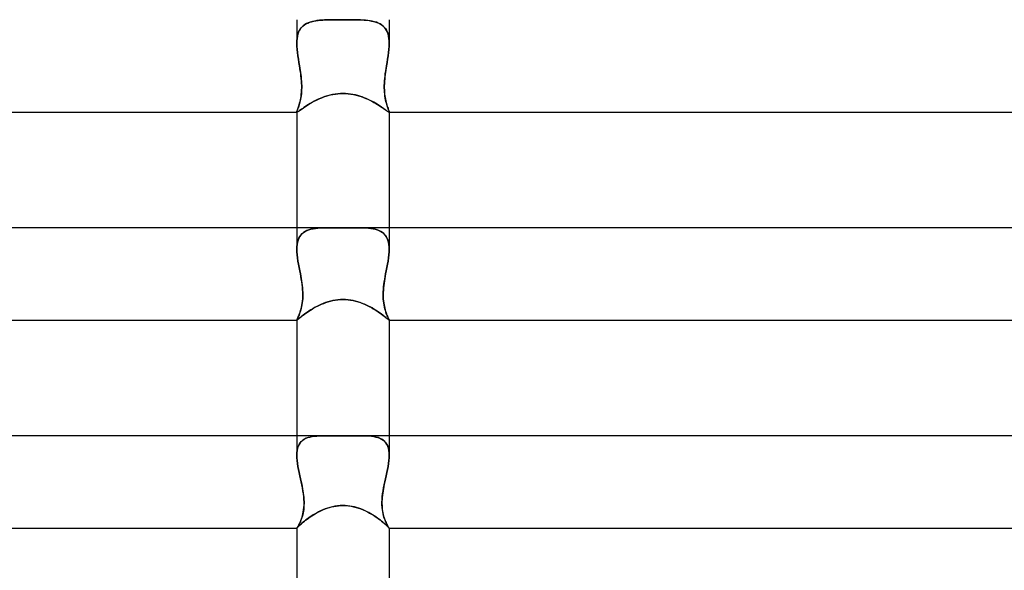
# Model space of a CAD drawing. Header units: millimetres. Extents: x -247 to 247, y -2 to 180.
# Tile 38 of 58: x -14 to 29, y 88 to 112. Entities that reach past the tile are written whole.
import ezdxf

# ---------------------------------------------------------------- set-up
doc = ezdxf.new("R2010")
doc.units = ezdxf.units.MM
doc.layers.add('HIDDEN', color=7, linetype='Continuous')
doc.layers.add('THICK', color=7, linetype='Continuous')

msp = doc.modelspace()

# ---------------------------------------------------------------- linework, layer by layer
at = {"layer": 'HIDDEN'}
for p, q in [((-2, 112), (-2, 110.983)), ((-1.793, 111.67), (-1.736, 111.727)), ((-1.725, 111.736), (-1.786, 111.678)), ((-1.736, 111.727), (-1.673, 111.776)), ((-1.658, 111.786), (-1.725, 111.736)), ((-1.673, 111.776), (-1.603, 111.82)), ((-1.585, 111.829), (-1.658, 111.786)), ((-1.603, 111.82), (-1.527, 111.857)), ((-1.505, 111.867), (-1.585, 111.829)), ((-1.527, 111.857), (-1.446, 111.889)), ((-1.419, 111.898), (-1.505, 111.867)), ((-1.446, 111.889), (-1.36, 111.915)), ((-1.327, 111.924), (-1.419, 111.898)), ((-1.36, 111.915), (-1.269, 111.937)), ((-1.23, 111.944), (-1.327, 111.924)), ((-1.269, 111.937), (-1.174, 111.954)), ((-1.128, 111.961), (-1.23, 111.944)), ((-1.174, 111.954), (-1.075, 111.968)), ((-1.021, 111.973), (-1.128, 111.961)), ((-1.075, 111.968), (-0.972, 111.978)), ((-0.911, 111.983), (-1.021, 111.973)), ((-0.972, 111.978), (-0.866, 111.986)), ((-0.796, 111.989), (-0.911, 111.983)), ((-0.866, 111.986), (-0.757, 111.991)), ((-0.678, 111.994), (-0.796, 111.989)), ((-0.757, 111.991), (-0.644, 111.995)), ((-0.554, 111.997), (-0.678, 111.994)), ((-0.644, 111.995), (-0.526, 111.997)), ((-0.424, 111.999), (-0.554, 111.997)), ((-0.526, 111.997), (-0.402, 111.999)), ((-0.289, 112), (-0.424, 111.999)), ((-0.402, 111.999), (-0.273, 112)), ((-0.147, 112), (-0.289, 112)), ((-0.273, 112), (-0.139, 112)), ((0, 112), (-0.147, 112)), ((-0.139, 112), (0, 112)), ((0.139, 112), (0, 112)), ((0, 112), (0.147, 112)), ((0.273, 112), (0.139, 112)), ((0.147, 112), (0.289, 112)), ((0.402, 111.999), (0.273, 112)), ((0.289, 112), (0.424, 111.999)), ((0.526, 111.997), (0.402, 111.999)), ((0.424, 111.999), (0.554, 111.997)), ((0.644, 111.995), (0.526, 111.997)), ((0.554, 111.997), (0.678, 111.994)), ((0.757, 111.991), (0.644, 111.995)), ((0.678, 111.994), (0.796, 111.989)), ((0.866, 111.986), (0.757, 111.991)), ((0.796, 111.989), (0.911, 111.983)), ((0.972, 111.978), (0.866, 111.986)), ((0.911, 111.983), (1.021, 111.973)), ((1.075, 111.968), (0.972, 111.978)), ((1.021, 111.973), (1.128, 111.961)), ((1.174, 111.954), (1.075, 111.968)), ((1.128, 111.961), (1.23, 111.944)), ((1.269, 111.937), (1.174, 111.954)), ((1.23, 111.944), (1.327, 111.924)), ((1.36, 111.915), (1.269, 111.937)), ((1.327, 111.924), (1.419, 111.898)), ((1.446, 111.889), (1.36, 111.915)), ((1.419, 111.898), (1.505, 111.867)), ((1.527, 111.857), (1.446, 111.889)), ((1.505, 111.867), (1.585, 111.829)), ((1.603, 111.82), (1.527, 111.857)), ((1.585, 111.829), (1.658, 111.786)), ((1.673, 111.776), (1.603, 111.82)), ((1.658, 111.786), (1.725, 111.736)), ((1.736, 111.727), (1.673, 111.776)), ((1.725, 111.736), (1.786, 111.678)), ((1.793, 111.67), (1.736, 111.727)), ((2, 112), (2, 110.983)), ((-1.989, 111.19), (-1.973, 111.286)), ((-1.973, 111.288), (-1.988, 111.191)), ((-1.951, 111.379), (-1.973, 111.288)), ((-1.973, 111.286), (-1.951, 111.376)), ((-1.921, 111.465), (-1.951, 111.379)), ((-1.951, 111.376), (-1.922, 111.46)), ((-1.922, 111.46), (-1.886, 111.537)), ((-1.883, 111.543), (-1.921, 111.465)), ((-1.886, 111.537), (-1.843, 111.607)), ((-1.838, 111.614), (-1.883, 111.543)), ((-1.843, 111.607), (-1.793, 111.67)), ((-1.786, 111.678), (-1.838, 111.614)), ((1.786, 111.678), (1.838, 111.614)), ((1.843, 111.607), (1.793, 111.67)), ((1.838, 111.614), (1.883, 111.543)), ((1.886, 111.537), (1.843, 111.607)), ((1.883, 111.543), (1.921, 111.465)), ((1.922, 111.46), (1.886, 111.537)), ((1.921, 111.465), (1.951, 111.379)), ((1.951, 111.376), (1.922, 111.46)), ((1.951, 111.379), (1.973, 111.288)), ((1.973, 111.286), (1.951, 111.376)), ((1.973, 111.288), (1.988, 111.191)), ((1.989, 111.19), (1.973, 111.286)), ((-2, 110.983), (-1.997, 111.089)), ((-1.997, 111.089), (-2, 110.983)), ((-1.996, 110.853), (-2, 110.983)), ((-2, 110.983), (-1.996, 110.851)), ((-1.988, 111.191), (-1.997, 111.089)), ((-1.997, 111.089), (-1.989, 111.19)), ((1.988, 111.191), (1.997, 111.089)), ((1.997, 111.089), (1.989, 111.19)), ((1.996, 110.853), (2, 110.983)), ((2, 110.983), (1.996, 110.851)), ((2, 110.983), (1.997, 111.089)), ((1.997, 111.089), (2, 110.983)), ((-1.986, 110.717), (-1.996, 110.853)), ((-1.996, 110.851), (-1.986, 110.716)), ((-1.971, 110.578), (-1.986, 110.717)), ((-1.986, 110.716), (-1.971, 110.576)), ((-1.952, 110.437), (-1.971, 110.578)), ((-1.971, 110.576), (-1.952, 110.434)), ((-1.93, 110.292), (-1.952, 110.437)), ((-1.952, 110.434), (-1.93, 110.29)), ((1.93, 110.292), (1.952, 110.437)), ((1.952, 110.434), (1.93, 110.29)), ((1.952, 110.437), (1.971, 110.578)), ((1.971, 110.576), (1.952, 110.434)), ((1.971, 110.578), (1.986, 110.717)), ((1.986, 110.716), (1.971, 110.576)), ((1.986, 110.717), (1.996, 110.853)), ((1.996, 110.851), (1.986, 110.716)), ((-1.906, 110.147), (-1.93, 110.292)), ((-1.93, 110.29), (-1.906, 110.146)), ((-1.882, 110), (-1.906, 110.147)), ((-1.906, 110.146), (-1.882, 110)), ((1.882, 110), (1.906, 110.147)), ((1.906, 110.146), (1.882, 110)), ((1.906, 110.147), (1.93, 110.292)), ((1.93, 110.29), (1.906, 110.146)), ((-1.865, 109.892), (-1.882, 110)), ((-1.882, 110), (-1.867, 109.907)), ((-1.867, 109.907), (-1.853, 109.813)), ((-1.848, 109.784), (-1.865, 109.892)), ((-1.853, 109.813), (-1.839, 109.719)), ((-1.833, 109.676), (-1.848, 109.784)), ((-1.839, 109.719), (-1.826, 109.623)), ((-1.82, 109.568), (-1.833, 109.676)), ((-1.826, 109.623), (-1.815, 109.527)), ((1.826, 109.623), (1.815, 109.527)), ((1.82, 109.568), (1.833, 109.676)), ((1.839, 109.719), (1.826, 109.623)), ((1.833, 109.676), (1.848, 109.784)), ((1.853, 109.813), (1.839, 109.719)), ((1.848, 109.784), (1.865, 109.892)), ((1.867, 109.907), (1.853, 109.813)), ((1.865, 109.892), (1.882, 110)), ((1.882, 110), (1.867, 109.907)), ((-1.808, 109.462), (-1.82, 109.568)), ((-1.815, 109.527), (-1.805, 109.431)), ((-1.799, 109.357), (-1.808, 109.462)), ((-1.805, 109.431), (-1.797, 109.335)), ((-1.793, 109.253), (-1.799, 109.357)), ((-1.797, 109.335), (-1.792, 109.239)), ((-1.789, 109.152), (-1.793, 109.253)), ((-1.792, 109.239), (-1.789, 109.144)), ((-1.789, 109.054), (-1.789, 109.152)), ((1.789, 109.152), (1.793, 109.253)), ((1.792, 109.239), (1.789, 109.144)), ((1.789, 109.054), (1.789, 109.152)), ((1.797, 109.335), (1.792, 109.239)), ((1.793, 109.253), (1.799, 109.357)), ((1.805, 109.431), (1.797, 109.335)), ((1.799, 109.357), (1.808, 109.462)), ((1.815, 109.527), (1.805, 109.431)), ((1.808, 109.462), (1.82, 109.568)), ((-1.816, 108.69), (-1.805, 108.776)), ((-1.804, 108.793), (-1.813, 108.713)), ((-1.805, 108.776), (-1.797, 108.866)), ((-1.796, 108.876), (-1.804, 108.793)), ((-1.797, 108.866), (-1.792, 108.958)), ((-1.792, 108.962), (-1.796, 108.876)), ((-1.792, 108.958), (-1.789, 109.054)), ((-1.789, 109.051), (-1.792, 108.962)), ((-1.789, 109.144), (-1.789, 109.051)), ((-0.636, 108.719), (-0.536, 108.745)), ((-0.536, 108.745), (-0.433, 108.767)), ((-0.433, 108.767), (-0.327, 108.784)), ((-0.327, 108.784), (-0.219, 108.797)), ((-0.219, 108.797), (-0.109, 108.805)), ((-0.109, 108.805), (0, 108.808)), ((0, 108.808), (0.115, 108.805)), ((0.115, 108.805), (0.23, 108.796)), ((0.23, 108.796), (0.344, 108.782)), ((0.344, 108.782), (0.457, 108.762)), ((0.457, 108.762), (0.568, 108.737)), ((0.568, 108.737), (0.676, 108.707)), ((1.789, 109.144), (1.789, 109.051)), ((1.792, 108.958), (1.789, 109.054)), ((1.789, 109.051), (1.792, 108.962)), ((1.792, 108.962), (1.796, 108.876)), ((1.797, 108.866), (1.792, 108.958)), ((1.796, 108.876), (1.804, 108.793)), ((1.805, 108.776), (1.797, 108.866)), ((1.804, 108.793), (1.813, 108.713)), ((1.816, 108.69), (1.805, 108.776)), ((-1.902, 108.312), (-1.918, 108.26)), ((-1.912, 108.279), (-1.895, 108.335)), ((-1.885, 108.369), (-1.902, 108.312)), ((-1.895, 108.335), (-1.877, 108.396)), ((-1.869, 108.43), (-1.885, 108.369)), ((-1.877, 108.396), (-1.86, 108.463)), ((-1.853, 108.494), (-1.869, 108.43)), ((-1.86, 108.463), (-1.844, 108.534)), ((-1.838, 108.563), (-1.853, 108.494)), ((-1.844, 108.534), (-1.829, 108.61)), ((-1.825, 108.636), (-1.838, 108.563)), ((-1.829, 108.61), (-1.816, 108.69)), ((-1.813, 108.713), (-1.825, 108.636)), ((-1.604, 108.261), (-1.541, 108.302)), ((-1.541, 108.302), (-1.475, 108.343)), ((-1.475, 108.343), (-1.405, 108.385)), ((-1.405, 108.385), (-1.331, 108.427)), ((-1.331, 108.427), (-1.254, 108.469)), ((-1.254, 108.469), (-1.174, 108.51)), ((-1.174, 108.51), (-1.091, 108.55)), ((-1.091, 108.55), (-1.006, 108.588)), ((-1.006, 108.588), (-0.918, 108.624)), ((-0.918, 108.624), (-0.827, 108.658)), ((-0.827, 108.658), (-0.733, 108.69)), ((-0.733, 108.69), (-0.636, 108.719)), ((0.676, 108.707), (0.782, 108.674)), ((0.782, 108.674), (0.883, 108.638)), ((0.883, 108.638), (0.982, 108.598)), ((0.982, 108.598), (1.077, 108.557)), ((1.077, 108.557), (1.167, 108.513)), ((1.167, 108.513), (1.254, 108.469)), ((1.254, 108.469), (1.338, 108.424)), ((1.338, 108.424), (1.417, 108.378)), ((1.417, 108.378), (1.492, 108.333)), ((1.492, 108.333), (1.562, 108.288)), ((1.813, 108.713), (1.825, 108.636)), ((1.829, 108.61), (1.816, 108.69)), ((1.825, 108.636), (1.838, 108.563)), ((1.844, 108.534), (1.829, 108.61)), ((1.838, 108.563), (1.853, 108.494)), ((1.86, 108.463), (1.844, 108.534)), ((1.853, 108.494), (1.869, 108.43)), ((1.877, 108.396), (1.86, 108.463)), ((1.869, 108.43), (1.885, 108.369)), ((1.895, 108.335), (1.877, 108.396)), ((1.885, 108.369), (1.902, 108.312)), ((1.912, 108.279), (1.895, 108.335)), ((1.902, 108.312), (1.918, 108.26)), ((-2, 108.013), (-1.998, 108.027)), ((-1.998, 108.026), (-2, 108.013)), ((-2, 108.009), (-2, 108.013)), ((-2, 108.013), (-2, 108.009)), ((-2, 108.012), (-2, 108)), ((-1.999, 108.006), (-2, 108.009)), ((-2, 108.009), (-1.999, 108.006)), ((-1.998, 108.003), (-1.999, 108.006)), ((-1.999, 108.006), (-1.998, 108.003)), ((-1.998, 108.027), (-1.993, 108.048)), ((-1.993, 108.045), (-1.998, 108.026)), ((-1.996, 108.001), (-1.998, 108.003)), ((-1.998, 108.003), (-1.996, 108.001)), ((-1.994, 108), (-1.996, 108.001)), ((-1.996, 108.001), (-1.994, 108)), ((-1.991, 108), (-1.994, 108)), ((-1.994, 108), (-1.991, 108)), ((-1.993, 108.048), (-1.984, 108.073)), ((-1.986, 108.069), (-1.993, 108.045)), ((-1.991, 108), (-1.98, 108.002)), ((-1.975, 108.098), (-1.986, 108.069)), ((-1.984, 108.073), (-1.973, 108.104)), ((-1.98, 108.002), (-1.964, 108.01)), ((-1.963, 108.131), (-1.975, 108.098)), ((-1.973, 108.104), (-1.96, 108.141)), ((-1.964, 108.01), (-1.944, 108.023)), ((-1.949, 108.17), (-1.963, 108.131)), ((-1.96, 108.141), (-1.945, 108.182)), ((-1.934, 108.213), (-1.949, 108.17)), ((-1.945, 108.182), (-1.929, 108.228)), ((-1.944, 108.023), (-1.918, 108.04)), ((-1.918, 108.26), (-1.934, 108.213)), ((-1.929, 108.228), (-1.912, 108.279)), ((-1.918, 108.04), (-1.888, 108.062)), ((-1.888, 108.062), (-1.852, 108.087)), ((-1.852, 108.087), (-1.812, 108.117)), ((-1.812, 108.117), (-1.766, 108.149)), ((-1.766, 108.149), (-1.717, 108.185)), ((-1.717, 108.185), (-1.662, 108.222)), ((-1.662, 108.222), (-1.604, 108.261)), ((1.562, 108.288), (1.628, 108.245)), ((1.628, 108.245), (1.689, 108.203)), ((1.689, 108.203), (1.745, 108.165)), ((1.745, 108.165), (1.795, 108.129)), ((1.795, 108.129), (1.84, 108.096)), ((1.84, 108.096), (1.879, 108.068)), ((1.879, 108.068), (1.913, 108.044)), ((1.929, 108.228), (1.912, 108.279)), ((1.913, 108.044), (1.94, 108.025)), ((1.918, 108.26), (1.934, 108.213)), ((1.945, 108.182), (1.929, 108.228)), ((1.934, 108.213), (1.949, 108.17)), ((1.94, 108.025), (1.963, 108.011)), ((1.96, 108.141), (1.945, 108.182)), ((1.949, 108.17), (1.963, 108.131)), ((1.973, 108.104), (1.96, 108.141)), ((1.963, 108.131), (1.975, 108.098)), ((1.963, 108.011), (1.979, 108.003)), ((1.984, 108.073), (1.973, 108.104)), ((1.975, 108.098), (1.986, 108.069)), ((1.979, 108.003), (1.991, 108)), ((1.993, 108.048), (1.984, 108.073)), ((1.986, 108.069), (1.993, 108.045)), ((1.991, 108), (1.994, 108)), ((1.994, 108), (1.991, 108)), ((1.998, 108.027), (1.993, 108.048)), ((1.993, 108.045), (1.998, 108.026)), ((1.994, 108), (1.996, 108.001)), ((1.996, 108.001), (1.994, 108)), ((1.996, 108.001), (1.998, 108.003)), ((1.998, 108.003), (1.996, 108.001)), ((2, 108.013), (1.998, 108.027)), ((1.998, 108.026), (2, 108.013)), ((1.998, 108.003), (1.999, 108.006)), ((1.999, 108.006), (1.998, 108.003)), ((1.999, 108.006), (2, 108.009)), ((2, 108.009), (1.999, 108.006)), ((2, 108.009), (2, 108.013)), ((2, 108.013), (2, 108.009)), ((2, 108.012), (2, 108)), ((-2, 103), (-2, 102.075)), ((-1.709, 102.791), (-1.772, 102.739)), ((-1.767, 102.744), (-1.704, 102.795)), ((-1.64, 102.836), (-1.709, 102.791)), ((-1.704, 102.795), (-1.634, 102.839)), ((-1.564, 102.874), (-1.64, 102.836)), ((-1.634, 102.839), (-1.558, 102.877)), ((-1.482, 102.905), (-1.564, 102.874)), ((-1.558, 102.877), (-1.475, 102.908)), ((-1.395, 102.931), (-1.482, 102.905)), ((-1.475, 102.908), (-1.386, 102.933)), ((-1.301, 102.952), (-1.395, 102.931)), ((-1.386, 102.933), (-1.293, 102.954)), ((-1.203, 102.968), (-1.301, 102.952)), ((-1.293, 102.954), (-1.194, 102.969)), ((-1.1, 102.98), (-1.203, 102.968)), ((-1.194, 102.969), (-1.091, 102.981)), ((-0.993, 102.989), (-1.1, 102.98)), ((-1.091, 102.981), (-0.983, 102.989)), ((-0.881, 102.994), (-0.993, 102.989)), ((-0.983, 102.989), (-0.872, 102.995)), ((-0.766, 102.998), (-0.881, 102.994)), ((-0.872, 102.995), (-0.757, 102.998)), ((-0.647, 103), (-0.766, 102.998)), ((-0.757, 102.998), (-0.639, 103)), ((-0.522, 103), (-0.647, 103)), ((-0.639, 103), (-0.518, 103)), ((-0.442, 103), (-0.522, 103)), ((-0.358, 103), (-0.442, 103)), ((-0.272, 102.999), (-0.358, 103)), ((-0.184, 102.999), (-0.272, 102.999)), ((-0.093, 102.999), (-0.184, 102.999)), ((0, 102.999), (-0.093, 102.999)), ((0.088, 102.999), (0, 102.999)), ((0.175, 102.999), (0.088, 102.999)), ((0.262, 102.999), (0.175, 102.999)), ((0.348, 103), (0.262, 102.999)), ((0.434, 103), (0.348, 103)), ((0.519, 103), (0.434, 103)), ((0.64, 103), (0.519, 103)), ((0.522, 103), (0.647, 103)), ((0.758, 102.998), (0.64, 103)), ((0.647, 103), (0.766, 102.998)), ((0.873, 102.995), (0.758, 102.998)), ((0.766, 102.998), (0.881, 102.994)), ((0.984, 102.989), (0.873, 102.995)), ((0.881, 102.994), (0.993, 102.989)), ((1.091, 102.981), (0.984, 102.989)), ((0.993, 102.989), (1.1, 102.98)), ((1.194, 102.969), (1.091, 102.981)), ((1.1, 102.98), (1.203, 102.968)), ((1.293, 102.954), (1.194, 102.969)), ((1.203, 102.968), (1.301, 102.952)), ((1.386, 102.933), (1.293, 102.954)), ((1.301, 102.952), (1.395, 102.931)), ((1.475, 102.908), (1.386, 102.933)), ((1.395, 102.931), (1.482, 102.905)), ((1.558, 102.877), (1.475, 102.908)), ((1.482, 102.905), (1.564, 102.874)), ((1.634, 102.839), (1.558, 102.877)), ((1.564, 102.874), (1.64, 102.836)), ((1.704, 102.795), (1.634, 102.839)), ((1.64, 102.836), (1.709, 102.791)), ((1.768, 102.744), (1.704, 102.795)), ((1.709, 102.791), (1.772, 102.739)), ((2, 103), (2, 102.075)), ((-1.987, 102.281), (-1.97, 102.375)), ((-1.971, 102.372), (-1.987, 102.278)), ((-1.946, 102.46), (-1.971, 102.372)), ((-1.97, 102.375), (-1.945, 102.464)), ((-1.914, 102.541), (-1.946, 102.46)), ((-1.945, 102.464), (-1.912, 102.545)), ((-1.875, 102.614), (-1.914, 102.541)), ((-1.912, 102.545), (-1.872, 102.618)), ((-1.827, 102.68), (-1.875, 102.614)), ((-1.872, 102.618), (-1.824, 102.685)), ((-1.772, 102.739), (-1.827, 102.68)), ((-1.824, 102.685), (-1.767, 102.744)), ((1.824, 102.685), (1.768, 102.744)), ((1.772, 102.739), (1.827, 102.68)), ((1.872, 102.618), (1.824, 102.685)), ((1.827, 102.68), (1.875, 102.614)), ((1.912, 102.545), (1.872, 102.618)), ((1.875, 102.614), (1.914, 102.541)), ((1.945, 102.464), (1.912, 102.545)), ((1.914, 102.541), (1.946, 102.46)), ((1.97, 102.375), (1.945, 102.464)), ((1.946, 102.46), (1.971, 102.372)), ((1.987, 102.281), (1.97, 102.375)), ((1.971, 102.372), (1.987, 102.278)), ((-2, 102.074), (-1.997, 102.18)), ((-1.997, 102.179), (-2, 102.074)), ((-1.996, 101.951), (-2, 102.074)), ((-2, 102.074), (-1.996, 101.951)), ((-1.997, 102.18), (-1.987, 102.281)), ((-1.987, 102.278), (-1.997, 102.179)), ((-1.986, 101.824), (-1.996, 101.951)), ((-1.996, 101.951), (-1.986, 101.823)), ((1.986, 101.824), (1.996, 101.951)), ((1.996, 101.951), (1.986, 101.823)), ((1.997, 102.18), (1.987, 102.281)), ((1.987, 102.278), (1.997, 102.179)), ((1.996, 101.951), (2, 102.074)), ((2, 102.074), (1.996, 101.951)), ((2, 102.074), (1.997, 102.18)), ((1.997, 102.179), (2, 102.074)), ((-1.97, 101.693), (-1.986, 101.824)), ((-1.986, 101.823), (-1.97, 101.691)), ((-1.95, 101.558), (-1.97, 101.693)), ((-1.97, 101.691), (-1.95, 101.557)), ((-1.927, 101.42), (-1.95, 101.558)), ((-1.95, 101.557), (-1.927, 101.42)), ((1.927, 101.42), (1.95, 101.558)), ((1.95, 101.557), (1.927, 101.42)), ((1.95, 101.558), (1.97, 101.693)), ((1.97, 101.691), (1.95, 101.557)), ((1.97, 101.693), (1.986, 101.824)), ((1.986, 101.823), (1.97, 101.691)), ((-1.901, 101.281), (-1.927, 101.42)), ((-1.927, 101.42), (-1.901, 101.281)), ((-1.874, 101.141), (-1.901, 101.281)), ((-1.901, 101.281), (-1.874, 101.141)), ((-1.847, 101), (-1.874, 101.141)), ((-1.874, 101.141), (-1.847, 101)), ((1.847, 101), (1.874, 101.141)), ((1.874, 101.141), (1.847, 101)), ((1.874, 101.141), (1.901, 101.281)), ((1.901, 101.281), (1.874, 101.141)), ((1.901, 101.281), (1.927, 101.42)), ((1.927, 101.42), (1.901, 101.281)), ((-1.826, 100.887), (-1.847, 101)), ((-1.847, 101), (-1.829, 100.9)), ((-1.829, 100.9), (-1.811, 100.8)), ((-1.807, 100.774), (-1.826, 100.887)), ((-1.811, 100.8), (-1.794, 100.699)), ((-1.789, 100.662), (-1.807, 100.774)), ((-1.794, 100.699), (-1.779, 100.598)), ((-1.773, 100.551), (-1.789, 100.662)), ((1.773, 100.551), (1.789, 100.662)), ((1.794, 100.699), (1.779, 100.598)), ((1.789, 100.662), (1.807, 100.774)), ((1.811, 100.8), (1.794, 100.699)), ((1.807, 100.774), (1.826, 100.887)), ((1.829, 100.9), (1.811, 100.8)), ((1.826, 100.887), (1.847, 101)), ((1.847, 101), (1.829, 100.9)), ((-1.779, 100.598), (-1.766, 100.497)), ((-1.76, 100.441), (-1.773, 100.551)), ((-1.766, 100.497), (-1.756, 100.396)), ((-1.75, 100.331), (-1.76, 100.441)), ((-1.756, 100.396), (-1.748, 100.296)), ((-1.744, 100.224), (-1.75, 100.331)), ((-1.748, 100.296), (-1.743, 100.198)), ((-1.741, 100.12), (-1.744, 100.224)), ((-1.743, 100.198), (-1.741, 100.103)), ((1.741, 100.12), (1.744, 100.224)), ((1.743, 100.198), (1.741, 100.103)), ((1.748, 100.296), (1.743, 100.198)), ((1.744, 100.224), (1.75, 100.331)), ((1.756, 100.396), (1.748, 100.296)), ((1.75, 100.331), (1.76, 100.441)), ((1.766, 100.497), (1.756, 100.396)), ((1.76, 100.441), (1.773, 100.551)), ((1.779, 100.598), (1.766, 100.497)), ((-1.765, 99.735), (-1.754, 99.826)), ((-1.753, 99.832), (-1.763, 99.748)), ((-1.754, 99.826), (-1.746, 99.921)), ((-1.746, 99.92), (-1.753, 99.832)), ((-1.746, 99.921), (-1.741, 100.019)), ((-1.742, 100.01), (-1.746, 99.92)), ((-1.741, 100.103), (-1.742, 100.01)), ((-1.741, 100.019), (-1.741, 100.12)), ((-0.744, 99.763), (-0.648, 99.794)), ((-0.648, 99.794), (-0.548, 99.822)), ((-0.548, 99.822), (-0.445, 99.846)), ((-0.445, 99.846), (-0.338, 99.865)), ((-0.338, 99.865), (-0.228, 99.88)), ((-0.228, 99.88), (-0.115, 99.889)), ((-0.115, 99.889), (0, 99.892)), ((0, 99.892), (0.111, 99.889)), ((0.111, 99.889), (0.222, 99.88)), ((0.222, 99.88), (0.331, 99.866)), ((0.331, 99.866), (0.44, 99.847)), ((0.44, 99.847), (0.547, 99.822)), ((0.547, 99.822), (0.652, 99.793)), ((0.652, 99.793), (0.755, 99.759)), ((1.741, 100.019), (1.741, 100.12)), ((1.741, 100.103), (1.742, 100.01)), ((1.746, 99.921), (1.741, 100.019)), ((1.742, 100.01), (1.746, 99.92)), ((1.754, 99.826), (1.746, 99.921)), ((1.746, 99.92), (1.753, 99.832)), ((1.753, 99.832), (1.763, 99.748)), ((1.765, 99.735), (1.754, 99.826)), ((-1.876, 99.296), (-1.855, 99.356)), ((-1.844, 99.387), (-1.864, 99.328)), ((-1.855, 99.356), (-1.834, 99.421)), ((-1.825, 99.451), (-1.844, 99.387)), ((-1.834, 99.421), (-1.814, 99.492)), ((-1.807, 99.519), (-1.825, 99.451)), ((-1.814, 99.492), (-1.796, 99.568)), ((-1.791, 99.591), (-1.807, 99.519)), ((-1.796, 99.568), (-1.779, 99.649)), ((-1.776, 99.667), (-1.791, 99.591)), ((-1.779, 99.649), (-1.765, 99.735)), ((-1.763, 99.748), (-1.776, 99.667)), ((-1.606, 99.306), (-1.544, 99.35)), ((-1.544, 99.35), (-1.478, 99.394)), ((-1.478, 99.394), (-1.409, 99.439)), ((-1.409, 99.439), (-1.336, 99.484)), ((-1.336, 99.484), (-1.26, 99.528)), ((-1.26, 99.528), (-1.18, 99.572)), ((-1.18, 99.572), (-1.098, 99.614)), ((-1.098, 99.614), (-1.014, 99.654)), ((-1.014, 99.654), (-0.926, 99.693)), ((-0.926, 99.693), (-0.837, 99.729)), ((-0.837, 99.729), (-0.744, 99.763)), ((0.755, 99.759), (0.856, 99.722)), ((0.856, 99.722), (0.953, 99.681)), ((0.953, 99.681), (1.048, 99.638)), ((1.048, 99.638), (1.14, 99.593)), ((1.14, 99.593), (1.228, 99.546)), ((1.228, 99.546), (1.313, 99.497)), ((1.313, 99.497), (1.393, 99.449)), ((1.393, 99.449), (1.47, 99.4)), ((1.47, 99.4), (1.542, 99.351)), ((1.542, 99.351), (1.61, 99.304)), ((1.763, 99.748), (1.776, 99.667)), ((1.779, 99.649), (1.765, 99.735)), ((1.776, 99.667), (1.791, 99.591)), ((1.796, 99.568), (1.779, 99.649)), ((1.791, 99.591), (1.807, 99.519)), ((1.814, 99.492), (1.796, 99.568)), ((1.807, 99.519), (1.825, 99.451)), ((1.834, 99.421), (1.814, 99.492)), ((1.825, 99.451), (1.844, 99.387)), ((1.855, 99.356), (1.834, 99.421)), ((1.844, 99.387), (1.864, 99.328)), ((1.876, 99.296), (1.855, 99.356)), ((-2, 99.003), (-1.998, 99.013)), ((-1.998, 99.012), (-2, 99.003)), ((-2, 99.002), (-2, 99.003)), ((-2, 99.003), (-2, 99.002)), ((-2, 99.003), (-2, 99)), ((-1.999, 99.001), (-2, 99.002)), ((-2, 99.002), (-2, 99.002)), ((-2, 99.002), (-2, 99.002)), ((-2, 99.002), (-1.999, 99.001)), ((-1.999, 99), (-1.999, 99.001)), ((-1.999, 99.001), (-1.999, 99)), ((-1.998, 99), (-1.999, 99)), ((-1.999, 99), (-1.998, 99)), ((-1.998, 99.013), (-1.991, 99.028)), ((-1.992, 99.027), (-1.998, 99.012)), ((-1.998, 99), (-1.991, 99.002)), ((-1.998, 99), (-1.998, 99)), ((-1.998, 99), (-1.998, 99)), ((-1.983, 99.046), (-1.992, 99.027)), ((-1.991, 99.028), (-1.982, 99.05)), ((-1.991, 99.002), (-1.98, 99.01)), ((-1.971, 99.072), (-1.983, 99.046)), ((-1.982, 99.05), (-1.969, 99.077)), ((-1.98, 99.01), (-1.965, 99.022)), ((-1.957, 99.102), (-1.971, 99.072)), ((-1.969, 99.077), (-1.953, 99.11)), ((-1.965, 99.022), (-1.944, 99.039)), ((-1.941, 99.137), (-1.957, 99.102)), ((-1.953, 99.11), (-1.936, 99.149)), ((-1.944, 99.039), (-1.919, 99.06)), ((-1.923, 99.178), (-1.941, 99.137)), ((-1.936, 99.149), (-1.916, 99.192)), ((-1.904, 99.223), (-1.923, 99.178)), ((-1.919, 99.06), (-1.888, 99.086)), ((-1.916, 99.192), (-1.896, 99.242)), ((-1.884, 99.273), (-1.904, 99.223)), ((-1.896, 99.242), (-1.876, 99.296)), ((-1.888, 99.086), (-1.853, 99.116)), ((-1.864, 99.328), (-1.884, 99.273)), ((-1.853, 99.116), (-1.813, 99.148)), ((-1.813, 99.148), (-1.768, 99.184)), ((-1.768, 99.184), (-1.719, 99.223)), ((-1.719, 99.223), (-1.665, 99.264)), ((-1.665, 99.264), (-1.606, 99.306)), ((1.61, 99.304), (1.673, 99.258)), ((1.673, 99.258), (1.731, 99.214)), ((1.731, 99.214), (1.783, 99.172)), ((1.783, 99.172), (1.83, 99.134)), ((1.83, 99.134), (1.871, 99.1)), ((1.864, 99.328), (1.884, 99.273)), ((1.871, 99.1), (1.907, 99.071)), ((1.896, 99.242), (1.876, 99.296)), ((1.884, 99.273), (1.904, 99.223)), ((1.916, 99.192), (1.896, 99.242)), ((1.904, 99.223), (1.923, 99.178)), ((1.907, 99.071), (1.936, 99.045)), ((1.936, 99.149), (1.916, 99.192)), ((1.923, 99.178), (1.941, 99.137)), ((1.953, 99.11), (1.936, 99.149)), ((1.936, 99.045), (1.96, 99.026)), ((1.941, 99.137), (1.957, 99.102)), ((1.969, 99.077), (1.953, 99.11)), ((1.957, 99.102), (1.971, 99.072)), ((1.96, 99.026), (1.978, 99.011)), ((1.982, 99.05), (1.969, 99.077)), ((1.971, 99.072), (1.983, 99.046)), ((1.978, 99.011), (1.991, 99.003)), ((1.991, 99.028), (1.982, 99.05)), ((1.983, 99.046), (1.992, 99.027)), ((1.998, 99.013), (1.991, 99.028)), ((1.991, 99.003), (1.998, 99)), ((1.992, 99.027), (1.998, 99.012)), ((2, 99.003), (1.998, 99.013)), ((1.998, 99.012), (2, 99.003)), ((1.998, 99), (1.998, 99)), ((1.998, 99), (1.999, 99)), ((1.999, 99), (1.998, 99)), ((1.998, 99), (1.998, 99)), ((1.999, 99.001), (2, 99.002)), ((2, 99.002), (1.999, 99.001)), ((1.999, 99), (1.999, 99.001)), ((1.999, 99.001), (1.999, 99)), ((2, 99.002), (2, 99.003)), ((2, 99.003), (2, 99.002)), ((2, 99.003), (2, 99)), ((2, 99.002), (2, 99.002)), ((2, 99.002), (2, 99.002)), ((-2, 94), (-2, 93.161)), ((-1.806, 93.751), (-1.745, 93.804)), ((-1.742, 93.807), (-1.804, 93.753)), ((-1.745, 93.804), (-1.677, 93.85)), ((-1.673, 93.852), (-1.742, 93.807)), ((-1.677, 93.85), (-1.601, 93.889)), ((-1.597, 93.89), (-1.673, 93.852)), ((-1.601, 93.889), (-1.518, 93.92)), ((-1.515, 93.921), (-1.597, 93.89)), ((-1.518, 93.92), (-1.429, 93.945)), ((-1.426, 93.946), (-1.515, 93.921)), ((-1.429, 93.945), (-1.334, 93.965)), ((-1.332, 93.965), (-1.426, 93.946)), ((-1.334, 93.965), (-1.234, 93.979)), ((-1.232, 93.98), (-1.332, 93.965)), ((-1.234, 93.979), (-1.129, 93.989)), ((-1.127, 93.99), (-1.232, 93.98)), ((-1.129, 93.989), (-1.018, 93.996)), ((-1.017, 93.996), (-1.127, 93.99)), ((-1.018, 93.996), (-0.903, 93.999)), ((-0.903, 93.999), (-1.017, 93.996)), ((-0.903, 93.999), (-0.784, 94)), ((-0.785, 94), (-0.903, 93.999)), ((-0.67, 93.999), (-0.785, 94)), ((-0.551, 93.998), (-0.67, 93.999)), ((-0.424, 93.996), (-0.551, 93.998)), ((-0.289, 93.994), (-0.424, 93.996)), ((-0.148, 93.992), (-0.289, 93.994)), ((0, 93.992), (-0.148, 93.992)), ((0.136, 93.992), (0, 93.992)), ((0.27, 93.994), (0.136, 93.992)), ((0.402, 93.996), (0.27, 93.994)), ((0.533, 93.998), (0.402, 93.996)), ((0.661, 93.999), (0.533, 93.998)), ((0.785, 94), (0.661, 93.999)), ((0.904, 93.999), (0.785, 94)), ((0.785, 94), (0.903, 93.999)), ((0.903, 93.999), (1.017, 93.996)), ((1.019, 93.996), (0.904, 93.999)), ((1.017, 93.996), (1.127, 93.99)), ((1.129, 93.989), (1.019, 93.996)), ((1.127, 93.99), (1.232, 93.98)), ((1.235, 93.979), (1.129, 93.989)), ((1.232, 93.98), (1.332, 93.965)), ((1.335, 93.965), (1.235, 93.979)), ((1.332, 93.965), (1.426, 93.946)), ((1.43, 93.945), (1.335, 93.965)), ((1.426, 93.946), (1.515, 93.921)), ((1.519, 93.92), (1.43, 93.945)), ((1.515, 93.921), (1.597, 93.89)), ((1.601, 93.888), (1.519, 93.92)), ((1.597, 93.89), (1.673, 93.852)), ((1.677, 93.85), (1.601, 93.888)), ((1.673, 93.852), (1.742, 93.807)), ((1.745, 93.804), (1.677, 93.85)), ((1.742, 93.807), (1.804, 93.753)), ((1.806, 93.751), (1.745, 93.804)), ((2, 94), (2, 93.161)), ((-1.966, 93.459), (-1.985, 93.366)), ((-1.985, 93.364), (-1.966, 93.457)), ((-1.938, 93.545), (-1.966, 93.459)), ((-1.966, 93.457), (-1.939, 93.542)), ((-1.939, 93.542), (-1.903, 93.62)), ((-1.902, 93.622), (-1.938, 93.545)), ((-1.903, 93.62), (-1.858, 93.69)), ((-1.857, 93.692), (-1.902, 93.622)), ((-1.858, 93.69), (-1.806, 93.751)), ((-1.804, 93.753), (-1.857, 93.692)), ((1.804, 93.753), (1.857, 93.692)), ((1.858, 93.69), (1.806, 93.751)), ((1.857, 93.692), (1.902, 93.622)), ((1.903, 93.62), (1.858, 93.69)), ((1.902, 93.622), (1.938, 93.545)), ((1.939, 93.542), (1.903, 93.62)), ((1.938, 93.545), (1.966, 93.459)), ((1.966, 93.457), (1.939, 93.542)), ((1.966, 93.459), (1.985, 93.366)), ((1.985, 93.364), (1.966, 93.457)), ((-1.996, 93.266), (-2, 93.16)), ((-2, 93.16), (-1.996, 93.265)), ((-1.996, 93.044), (-2, 93.16)), ((-2, 93.16), (-1.996, 93.045)), ((-1.985, 93.366), (-1.996, 93.266)), ((-1.996, 93.265), (-1.985, 93.364)), ((-1.996, 93.045), (-1.986, 92.924)), ((-1.986, 92.923), (-1.996, 93.044)), ((1.985, 93.366), (1.996, 93.266)), ((1.996, 93.265), (1.985, 93.364)), ((1.996, 93.045), (1.986, 92.924)), ((1.986, 92.923), (1.996, 93.044)), ((1.996, 93.266), (2, 93.16)), ((2, 93.16), (1.996, 93.265)), ((1.996, 93.044), (2, 93.16)), ((2, 93.16), (1.996, 93.045)), ((-1.986, 92.924), (-1.97, 92.799)), ((-1.97, 92.798), (-1.986, 92.923)), ((-1.97, 92.799), (-1.949, 92.671)), ((-1.949, 92.67), (-1.97, 92.798)), ((-1.949, 92.671), (-1.924, 92.54)), ((-1.924, 92.54), (-1.949, 92.67)), ((-1.896, 92.407), (-1.924, 92.54)), ((-1.924, 92.54), (-1.896, 92.407)), ((1.896, 92.407), (1.924, 92.54)), ((1.924, 92.54), (1.896, 92.407)), ((1.949, 92.671), (1.924, 92.54)), ((1.924, 92.54), (1.949, 92.67)), ((1.97, 92.799), (1.949, 92.671)), ((1.949, 92.67), (1.97, 92.798)), ((1.986, 92.924), (1.97, 92.799)), ((1.97, 92.798), (1.986, 92.923)), ((-1.867, 92.272), (-1.896, 92.407)), ((-1.896, 92.407), (-1.867, 92.273)), ((-1.867, 92.273), (-1.837, 92.137)), ((-1.837, 92.136), (-1.867, 92.272)), ((-1.837, 92.137), (-1.807, 92)), ((-1.807, 92), (-1.837, 92.136)), ((1.837, 92.137), (1.807, 92)), ((1.807, 92), (1.837, 92.136)), ((1.867, 92.273), (1.837, 92.137)), ((1.837, 92.136), (1.867, 92.272)), ((1.867, 92.272), (1.896, 92.407)), ((1.896, 92.407), (1.867, 92.273)), ((-1.78, 91.871), (-1.807, 92)), ((-1.807, 92), (-1.787, 91.904)), ((-1.787, 91.904), (-1.767, 91.807)), ((-1.755, 91.743), (-1.78, 91.871)), ((-1.767, 91.807), (-1.749, 91.711)), ((-1.733, 91.615), (-1.755, 91.743)), ((-1.749, 91.711), (-1.733, 91.616)), ((1.733, 91.615), (1.755, 91.743)), ((1.749, 91.711), (1.733, 91.616)), ((1.767, 91.807), (1.749, 91.711)), ((1.755, 91.743), (1.78, 91.871)), ((1.787, 91.904), (1.767, 91.807)), ((1.78, 91.871), (1.807, 92)), ((1.807, 92), (1.787, 91.904)), ((-1.733, 91.616), (-1.718, 91.52)), ((-1.714, 91.489), (-1.733, 91.615)), ((-1.718, 91.52), (-1.706, 91.426)), ((-1.7, 91.365), (-1.714, 91.489)), ((-1.706, 91.426), (-1.697, 91.333)), ((-1.691, 91.243), (-1.7, 91.365)), ((-1.697, 91.333), (-1.691, 91.242)), ((-1.686, 91.124), (-1.691, 91.243)), ((1.686, 91.124), (1.691, 91.243)), ((1.691, 91.243), (1.7, 91.365)), ((1.697, 91.333), (1.691, 91.242)), ((1.706, 91.426), (1.697, 91.333)), ((1.7, 91.365), (1.714, 91.489)), ((1.718, 91.52), (1.706, 91.426)), ((1.714, 91.489), (1.733, 91.615)), ((1.733, 91.616), (1.718, 91.52)), ((-1.704, 90.8), (-1.694, 90.9)), ((-1.694, 90.894), (-1.702, 90.814)), ((-1.694, 90.9), (-1.687, 91.008)), ((-1.689, 90.978), (-1.694, 90.894)), ((-1.691, 91.242), (-1.687, 91.152)), ((-1.686, 91.064), (-1.689, 90.978)), ((-1.687, 91.152), (-1.686, 91.064)), ((-1.687, 91.008), (-1.686, 91.124)), ((-0.867, 90.796), (-0.777, 90.832)), ((-0.777, 90.832), (-0.685, 90.865)), ((-0.685, 90.865), (-0.59, 90.895)), ((-0.59, 90.895), (-0.494, 90.921)), ((-0.494, 90.921), (-0.397, 90.942)), ((-0.397, 90.942), (-0.298, 90.959)), ((-0.298, 90.959), (-0.199, 90.972)), ((-0.199, 90.972), (-0.1, 90.979)), ((-0.1, 90.979), (0, 90.982)), ((0, 90.982), (0.116, 90.978)), ((0.116, 90.978), (0.232, 90.968)), ((0.232, 90.968), (0.347, 90.952)), ((0.347, 90.952), (0.459, 90.929)), ((0.459, 90.929), (0.568, 90.901)), ((0.568, 90.901), (0.674, 90.869)), ((0.674, 90.869), (0.776, 90.832)), ((0.776, 90.832), (0.874, 90.793)), ((1.687, 91.152), (1.686, 91.064)), ((1.687, 91.008), (1.686, 91.124)), ((1.686, 91.064), (1.689, 90.978)), ((1.691, 91.242), (1.687, 91.152)), ((1.694, 90.9), (1.687, 91.008)), ((1.689, 90.978), (1.694, 90.894)), ((1.704, 90.8), (1.694, 90.9)), ((1.694, 90.894), (1.702, 90.814)), ((-1.82, 90.344), (-1.797, 90.406)), ((-1.799, 90.399), (-1.82, 90.343)), ((-1.779, 90.459), (-1.799, 90.399)), ((-1.797, 90.406), (-1.775, 90.473)), ((-1.76, 90.523), (-1.779, 90.459)), ((-1.775, 90.473), (-1.754, 90.545)), ((-1.743, 90.591), (-1.76, 90.523)), ((-1.754, 90.545), (-1.735, 90.622)), ((-1.727, 90.662), (-1.743, 90.591)), ((-1.735, 90.622), (-1.718, 90.707)), ((-1.713, 90.736), (-1.727, 90.662)), ((-1.718, 90.707), (-1.704, 90.8)), ((-1.702, 90.814), (-1.713, 90.736)), ((-1.617, 90.349), (-1.556, 90.395)), ((-1.556, 90.395), (-1.492, 90.441)), ((-1.492, 90.441), (-1.424, 90.488)), ((-1.424, 90.488), (-1.353, 90.535)), ((-1.353, 90.535), (-1.279, 90.582)), ((-1.279, 90.582), (-1.202, 90.628)), ((-1.202, 90.628), (-1.122, 90.673)), ((-1.122, 90.673), (-1.04, 90.716)), ((-1.04, 90.716), (-0.954, 90.757)), ((-0.954, 90.757), (-0.867, 90.796)), ((0.874, 90.793), (0.968, 90.75)), ((0.968, 90.75), (1.06, 90.705)), ((1.06, 90.705), (1.149, 90.658)), ((1.149, 90.658), (1.234, 90.609)), ((1.234, 90.609), (1.316, 90.559)), ((1.316, 90.559), (1.395, 90.508)), ((1.395, 90.508), (1.47, 90.457)), ((1.47, 90.457), (1.541, 90.406)), ((1.541, 90.406), (1.607, 90.356)), ((1.702, 90.814), (1.713, 90.736)), ((1.718, 90.707), (1.704, 90.8)), ((1.713, 90.736), (1.727, 90.662)), ((1.735, 90.622), (1.718, 90.707)), ((1.727, 90.662), (1.743, 90.591)), ((1.754, 90.545), (1.735, 90.622)), ((1.743, 90.591), (1.76, 90.523)), ((1.775, 90.473), (1.754, 90.545)), ((1.76, 90.523), (1.779, 90.459)), ((1.797, 90.406), (1.775, 90.473)), ((1.779, 90.459), (1.799, 90.399)), ((1.82, 90.344), (1.797, 90.406)), ((1.799, 90.399), (1.82, 90.343)), ((-2, 90), (-1.998, 90.004)), ((-1.998, 90.003), (-2, 90)), ((-2, 90), (-1.998, 90.002)), ((-2, 90), (-2, 90)), ((-2, 90), (-2, 90)), ((-2, 90), (-2, 90)), ((-2, 90), (-2, 90)), ((-2, 90), (-2, 90)), ((-2, 90), (-2, 90)), ((-2, 90), (-2, 90)), ((-2, 90), (-2, 90)), ((-2, 90), (-2, 90)), ((-2, 90), (-2, 90)), ((-2, 90), (-2, 90)), ((-2, 90), (-2, 90)), ((-1.998, 90.004), (-1.991, 90.013)), ((-1.993, 90.011), (-1.998, 90.003)), ((-1.998, 90.002), (-1.991, 90.009)), ((-1.984, 90.024), (-1.993, 90.011)), ((-1.991, 90.013), (-1.981, 90.028)), ((-1.991, 90.009), (-1.981, 90.021)), ((-1.972, 90.042), (-1.984, 90.024)), ((-1.981, 90.028), (-1.968, 90.049)), ((-1.981, 90.021), (-1.965, 90.037)), ((-1.958, 90.064), (-1.972, 90.042)), ((-1.968, 90.049), (-1.951, 90.075)), ((-1.965, 90.037), (-1.945, 90.058)), ((-1.942, 90.091), (-1.958, 90.064)), ((-1.951, 90.075), (-1.933, 90.107)), ((-1.945, 90.058), (-1.92, 90.083)), ((-1.924, 90.122), (-1.942, 90.091)), ((-1.933, 90.107), (-1.912, 90.144)), ((-1.905, 90.158), (-1.924, 90.122)), ((-1.92, 90.083), (-1.891, 90.113)), ((-1.912, 90.144), (-1.89, 90.187)), ((-1.884, 90.198), (-1.905, 90.158)), ((-1.891, 90.113), (-1.856, 90.145)), ((-1.89, 90.187), (-1.867, 90.234)), ((-1.863, 90.242), (-1.884, 90.198)), ((-1.867, 90.234), (-1.843, 90.287)), ((-1.842, 90.29), (-1.863, 90.242)), ((-1.856, 90.145), (-1.817, 90.181)), ((-1.843, 90.287), (-1.82, 90.344)), ((-1.82, 90.343), (-1.842, 90.29)), ((-1.817, 90.181), (-1.773, 90.22)), ((-1.773, 90.22), (-1.725, 90.261)), ((-1.725, 90.261), (-1.673, 90.304)), ((-1.673, 90.304), (-1.617, 90.349)), ((1.607, 90.356), (1.669, 90.307)), ((1.669, 90.307), (1.726, 90.26)), ((1.726, 90.26), (1.778, 90.216)), ((1.778, 90.216), (1.825, 90.174)), ((1.843, 90.287), (1.82, 90.344)), ((1.82, 90.343), (1.842, 90.29)), ((1.825, 90.174), (1.867, 90.135)), ((1.842, 90.29), (1.863, 90.242)), ((1.867, 90.234), (1.843, 90.287)), ((1.863, 90.242), (1.884, 90.198)), ((1.89, 90.187), (1.867, 90.234)), ((1.867, 90.135), (1.903, 90.101)), ((1.884, 90.198), (1.905, 90.158)), ((1.912, 90.144), (1.89, 90.187)), ((1.903, 90.101), (1.933, 90.071)), ((1.905, 90.158), (1.924, 90.122)), ((1.933, 90.107), (1.912, 90.144)), ((1.924, 90.122), (1.942, 90.091)), ((1.951, 90.075), (1.933, 90.107)), ((1.933, 90.071), (1.957, 90.046)), ((1.942, 90.091), (1.958, 90.064)), ((1.968, 90.049), (1.951, 90.075)), ((1.957, 90.046), (1.976, 90.026)), ((1.958, 90.064), (1.972, 90.042)), ((1.981, 90.028), (1.968, 90.049)), ((1.972, 90.042), (1.984, 90.024)), ((1.976, 90.026), (1.989, 90.011)), ((1.991, 90.013), (1.981, 90.028)), ((1.984, 90.024), (1.993, 90.011)), ((1.989, 90.011), (1.997, 90.003)), ((1.998, 90.004), (1.991, 90.013)), ((1.993, 90.011), (1.998, 90.003)), ((1.997, 90.003), (2, 90)), ((2, 90), (1.998, 90.004)), ((1.998, 90.003), (2, 90)), ((2, 90), (2, 90)), ((2, 90), (2, 90)), ((2, 90), (2, 90)), ((2, 90), (2, 90)), ((2, 90), (2, 90)), ((2, 90), (2, 90)), ((2, 90), (2, 90)), ((2, 90), (2, 90)), ((2, 90), (2, 90)), ((2, 90), (2, 90)), ((2, 90), (2, 90)), ((2, 90), (2, 90))]:
    msp.add_line(p, q, dxfattribs=at)
at = {"layer": 'THICK'}
for p, q in [((-0.568, 108.737), (-0.676, 108.707)), ((-0.457, 108.762), (-0.568, 108.737)), ((-0.344, 108.782), (-0.457, 108.762)), ((-0.23, 108.796), (-0.344, 108.782)), ((-0.115, 108.805), (-0.23, 108.796)), ((0, 108.808), (-0.115, 108.805)), ((0.109, 108.805), (0, 108.808)), ((0.219, 108.797), (0.109, 108.805)), ((0.327, 108.784), (0.219, 108.797)), ((0.433, 108.767), (0.327, 108.784)), ((0.536, 108.745), (0.433, 108.767)), ((0.636, 108.719), (0.536, 108.745)), ((-1.492, 108.333), (-1.562, 108.288)), ((-1.417, 108.378), (-1.492, 108.333)), ((-1.338, 108.424), (-1.417, 108.378)), ((-1.254, 108.469), (-1.338, 108.424)), ((-1.167, 108.513), (-1.254, 108.469)), ((-1.077, 108.557), (-1.167, 108.513)), ((-0.982, 108.598), (-1.077, 108.557)), ((-0.883, 108.638), (-0.982, 108.598)), ((-0.782, 108.674), (-0.883, 108.638)), ((-0.676, 108.707), (-0.782, 108.674)), ((0.733, 108.69), (0.636, 108.719)), ((0.827, 108.658), (0.733, 108.69)), ((0.918, 108.624), (0.827, 108.658)), ((1.006, 108.588), (0.918, 108.624)), ((1.091, 108.55), (1.006, 108.588)), ((1.174, 108.51), (1.091, 108.55)), ((1.254, 108.469), (1.174, 108.51)), ((1.331, 108.427), (1.254, 108.469)), ((1.405, 108.385), (1.331, 108.427)), ((1.475, 108.343), (1.405, 108.385)), ((1.541, 108.302), (1.475, 108.343)), ((1.604, 108.261), (1.541, 108.302)), ((-157.478, 108), (-1.991, 108)), ((-2, 108), (-2, 103)), ((-1.979, 108.003), (-1.991, 108)), ((-1.963, 108.011), (-1.979, 108.003)), ((-1.94, 108.025), (-1.963, 108.011)), ((-1.913, 108.044), (-1.94, 108.025)), ((-1.879, 108.068), (-1.913, 108.044)), ((-1.84, 108.096), (-1.879, 108.068)), ((-1.795, 108.129), (-1.84, 108.096)), ((-1.745, 108.165), (-1.795, 108.129)), ((-1.689, 108.203), (-1.745, 108.165)), ((-1.628, 108.245), (-1.689, 108.203)), ((-1.562, 108.288), (-1.628, 108.245)), ((1.662, 108.222), (1.604, 108.261)), ((1.717, 108.185), (1.662, 108.222)), ((1.766, 108.149), (1.717, 108.185)), ((1.812, 108.117), (1.766, 108.149)), ((1.852, 108.087), (1.812, 108.117)), ((1.888, 108.062), (1.852, 108.087)), ((1.918, 108.04), (1.888, 108.062)), ((1.944, 108.023), (1.918, 108.04)), ((1.964, 108.01), (1.944, 108.023)), ((1.98, 108.002), (1.964, 108.01)), ((1.991, 108), (1.98, 108.002)), ((1.991, 108), (157.478, 108)), ((2, 108), (2, 103)), ((-0.518, 103), (-162.12, 103)), ((-0.518, 103), (-0.434, 103)), ((-0.434, 103), (-0.348, 103)), ((-0.348, 103), (-0.262, 102.999)), ((-0.262, 102.999), (-0.175, 102.999)), ((-0.175, 102.999), (-0.088, 102.999)), ((-0.088, 102.999), (0, 102.999)), ((0, 102.999), (0.093, 102.999)), ((0.093, 102.999), (0.184, 102.999)), ((0.184, 102.999), (0.272, 102.999)), ((0.272, 102.999), (0.358, 103)), ((0.358, 103), (0.442, 103)), ((0.442, 103), (0.522, 103)), ((162.12, 103), (0.518, 103)), ((-0.652, 99.793), (-0.755, 99.759)), ((-0.547, 99.822), (-0.652, 99.793)), ((-0.44, 99.847), (-0.547, 99.822)), ((-0.331, 99.866), (-0.44, 99.847)), ((-0.222, 99.88), (-0.331, 99.866)), ((-0.111, 99.889), (-0.222, 99.88)), ((0, 99.892), (-0.111, 99.889)), ((0.115, 99.889), (0, 99.892)), ((0.228, 99.88), (0.115, 99.889)), ((0.338, 99.865), (0.228, 99.88)), ((0.445, 99.846), (0.338, 99.865)), ((0.548, 99.822), (0.445, 99.846)), ((0.648, 99.794), (0.548, 99.822)), ((0.744, 99.763), (0.648, 99.794)), ((-1.542, 99.351), (-1.61, 99.304)), ((-1.47, 99.4), (-1.542, 99.351)), ((-1.393, 99.449), (-1.47, 99.4)), ((-1.313, 99.497), (-1.393, 99.449)), ((-1.228, 99.546), (-1.313, 99.497)), ((-1.14, 99.593), (-1.228, 99.546)), ((-1.048, 99.638), (-1.14, 99.593)), ((-0.953, 99.681), (-1.048, 99.638)), ((-0.856, 99.722), (-0.953, 99.681)), ((-0.755, 99.759), (-0.856, 99.722)), ((0.837, 99.729), (0.744, 99.763)), ((0.926, 99.693), (0.837, 99.729)), ((1.014, 99.654), (0.926, 99.693)), ((1.098, 99.614), (1.014, 99.654)), ((1.18, 99.572), (1.098, 99.614)), ((1.26, 99.528), (1.18, 99.572)), ((1.336, 99.484), (1.26, 99.528)), ((1.409, 99.439), (1.336, 99.484)), ((1.478, 99.394), (1.409, 99.439)), ((1.544, 99.35), (1.478, 99.394)), ((1.606, 99.306), (1.544, 99.35)), ((-161.372, 99), (-1.997, 99)), ((-2, 99), (-2, 94)), ((-1.991, 99.003), (-1.998, 99)), ((-1.978, 99.011), (-1.991, 99.003)), ((-1.96, 99.026), (-1.978, 99.011)), ((-1.936, 99.045), (-1.96, 99.026)), ((-1.907, 99.071), (-1.936, 99.045)), ((-1.871, 99.1), (-1.907, 99.071)), ((-1.83, 99.134), (-1.871, 99.1)), ((-1.783, 99.172), (-1.83, 99.134)), ((-1.731, 99.214), (-1.783, 99.172)), ((-1.673, 99.258), (-1.731, 99.214)), ((-1.61, 99.304), (-1.673, 99.258)), ((1.665, 99.264), (1.606, 99.306)), ((1.719, 99.223), (1.665, 99.264)), ((1.768, 99.184), (1.719, 99.223)), ((1.813, 99.148), (1.768, 99.184)), ((1.853, 99.116), (1.813, 99.148)), ((1.888, 99.086), (1.853, 99.116)), ((1.919, 99.06), (1.888, 99.086)), ((1.944, 99.039), (1.919, 99.06)), ((1.965, 99.022), (1.944, 99.039)), ((1.98, 99.01), (1.965, 99.022)), ((1.991, 99.002), (1.98, 99.01)), ((1.998, 99), (1.991, 99.002)), ((1.997, 99), (161.372, 99)), ((2, 99), (2, 94)), ((-0.784, 94), (-165.884, 94)), ((-0.784, 94), (-0.66, 93.999)), ((-0.66, 93.999), (-0.532, 93.998)), ((-0.532, 93.998), (-0.402, 93.996)), ((-0.402, 93.996), (-0.27, 93.994)), ((-0.27, 93.994), (-0.136, 93.992)), ((-0.136, 93.992), (0, 93.992)), ((0, 93.992), (0.148, 93.992)), ((0.148, 93.992), (0.289, 93.994)), ((0.289, 93.994), (0.424, 93.996)), ((0.424, 93.996), (0.551, 93.998)), ((0.551, 93.998), (0.67, 93.999)), ((0.67, 93.999), (0.785, 94)), ((165.884, 94), (0.784, 94)), ((-0.776, 90.832), (-0.874, 90.793)), ((-0.674, 90.869), (-0.776, 90.832)), ((-0.568, 90.901), (-0.674, 90.869)), ((-0.459, 90.929), (-0.568, 90.901)), ((-0.347, 90.952), (-0.459, 90.929)), ((-0.232, 90.968), (-0.347, 90.952)), ((-0.116, 90.978), (-0.232, 90.968)), ((0, 90.982), (-0.116, 90.978)), ((0.1, 90.979), (0, 90.982)), ((0.199, 90.972), (0.1, 90.979)), ((0.298, 90.959), (0.199, 90.972)), ((0.397, 90.942), (0.298, 90.959)), ((0.494, 90.921), (0.397, 90.942)), ((0.59, 90.895), (0.494, 90.921)), ((0.685, 90.865), (0.59, 90.895)), ((0.777, 90.832), (0.685, 90.865)), ((0.867, 90.796), (0.777, 90.832)), ((-1.541, 90.406), (-1.607, 90.356)), ((-1.47, 90.457), (-1.541, 90.406)), ((-1.395, 90.508), (-1.47, 90.457)), ((-1.316, 90.559), (-1.395, 90.508)), ((-1.234, 90.609), (-1.316, 90.559)), ((-1.149, 90.658), (-1.234, 90.609)), ((-1.06, 90.705), (-1.149, 90.658)), ((-0.968, 90.75), (-1.06, 90.705)), ((-0.874, 90.793), (-0.968, 90.75)), ((0.954, 90.757), (0.867, 90.796)), ((1.04, 90.716), (0.954, 90.757)), ((1.122, 90.673), (1.04, 90.716)), ((1.202, 90.628), (1.122, 90.673)), ((1.279, 90.582), (1.202, 90.628)), ((1.353, 90.535), (1.279, 90.582)), ((1.424, 90.488), (1.353, 90.535)), ((1.492, 90.441), (1.424, 90.488)), ((1.556, 90.395), (1.492, 90.441)), ((1.617, 90.349), (1.556, 90.395)), ((-165.268, 90), (-2, 90)), ((-1.997, 90.003), (-2, 90)), ((-2, 90), (-2, 85)), ((-1.989, 90.011), (-1.997, 90.003)), ((-1.976, 90.026), (-1.989, 90.011)), ((-1.957, 90.046), (-1.976, 90.026)), ((-1.933, 90.071), (-1.957, 90.046)), ((-1.903, 90.101), (-1.933, 90.071)), ((-1.867, 90.135), (-1.903, 90.101)), ((-1.825, 90.174), (-1.867, 90.135)), ((-1.778, 90.216), (-1.825, 90.174)), ((-1.726, 90.26), (-1.778, 90.216)), ((-1.669, 90.307), (-1.726, 90.26)), ((-1.607, 90.356), (-1.669, 90.307)), ((1.673, 90.304), (1.617, 90.349)), ((1.725, 90.261), (1.673, 90.304)), ((1.773, 90.22), (1.725, 90.261)), ((1.817, 90.181), (1.773, 90.22)), ((1.856, 90.145), (1.817, 90.181)), ((1.891, 90.113), (1.856, 90.145)), ((1.92, 90.083), (1.891, 90.113)), ((1.945, 90.058), (1.92, 90.083)), ((1.965, 90.037), (1.945, 90.058)), ((1.981, 90.021), (1.965, 90.037)), ((1.991, 90.009), (1.981, 90.021)), ((1.998, 90.002), (1.991, 90.009)), ((2, 90), (1.998, 90.002)), ((2, 90), (165.268, 90)), ((2, 90), (2, 85))]:
    msp.add_line(p, q, dxfattribs=at)

doc.saveas('drawing.dxf')
